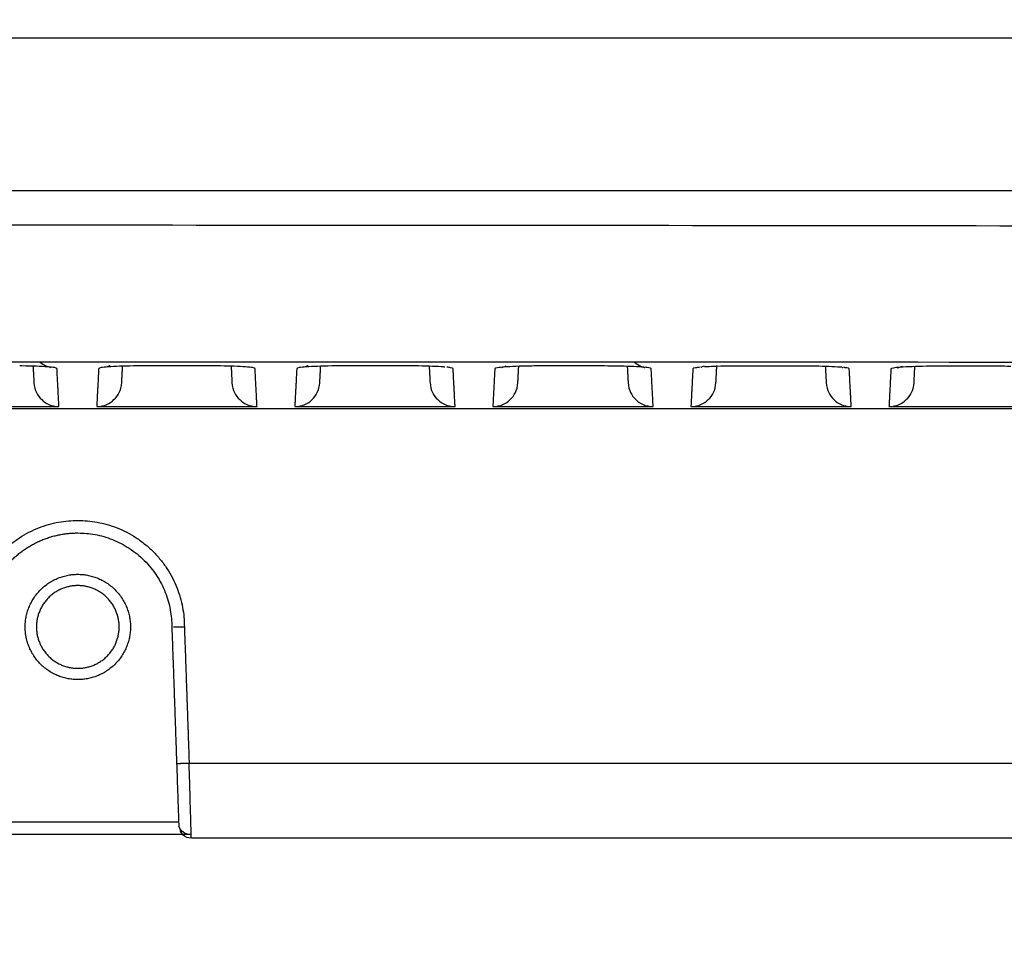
# Model space of a CAD drawing. Header units: millimetres. Extents: x 9946 to 11276, y -3292 to -1962.
# Tile 146 of 170: x 10934 to 10973, y -2225 to -2188. Entities that reach past the tile are written whole.
import ezdxf

# ---------------------------------------------------------------- set-up
doc = ezdxf.new("R2010")
doc.units = ezdxf.units.MM
doc.layers.add('ROXX NEO lite', color=7, linetype='Continuous', true_color=0x000000)
doc.dimstyles.get("Standard").update_dxf_attribs({"dimscale": 10, "dimtxt": 2.5, "dimasz": 3, "dimexe": 1, "dimexo": 0.5, "dimgap": 0.8, "dimtad": 1, "dimtoh": 1, "dimdec": 1, "dimzin": 1, "dimdsep": 46, "dimtxsty": 'Standard', "dimblk": 'OPEN90', "dimcen": 2.5, "dimadec": 1, "dimazin": 1, "dimtfac": 1, "dimtdec": 4, "dimtix": 1, "dimtofl": 0, "dimtmove": 1, "dimatfit": 3, "dimldrblk": 'OPEN90', "dimfxl": 1, "dimtolj": 1, "dimtzin": 1, "dimarcsym": 0})

# ---------------------------------------------------------------- blocks, each defined once
blk = doc.blocks.new('*D2')
at = {"layer": 'Defpoints', "color": 0}
for p in [(10752.196, -2185.885), (11119.696, -2185.885), (11119.696, -2408.445)]:
    blk.add_point(p, dxfattribs=at)
at = {"layer": 'ROXX NEO lite', "color": 0, "lineweight": -2}
for p, q in [((10752.196, -2191.886), (10752.196, -2411.446)), ((11119.696, -2191.886), (11119.696, -2411.446)), ((10758.197, -2408.445), (11113.695, -2408.445))]:
    blk.add_line(p, q, dxfattribs=at)
at = {"layer": 'ROXX NEO lite', "color": 0}
for points in [[(10758.197, -2407.445), (10758.197, -2409.445), (10752.196, -2408.445)], [(11113.695, -2409.445), (11113.695, -2407.445), (11119.696, -2408.445)]]:
    blk.add_solid(points, dxfattribs=at)
at = {"layer": 'ROXX NEO lite', "color": 0, "insert": (10935.946, -2401.544), "char_height": 9.0015, "attachment_point": 5}
blk.add_mtext('\\A1;367.5', dxfattribs=at)

msp = doc.modelspace()

# ---------------------------------------------------------------- linework, layer by layer
at = {"layer": 'ROXX NEO lite', "color": 18, "lineweight": -3, "true_color": 0x000000}
for points, knots in [([(10819.177, -2188.689), (10822.958, -2188.689), (10830.614, -2188.689), (10846.327, -2188.689), (10866.769, -2188.689), (10892.709, -2188.689), (10915.57, -2188.689), (10934.739, -2188.689), (10949.603, -2188.689), (10965.003, -2188.689), (10980.989, -2188.689), (10994.849, -2188.689), (11006.297, -2188.689), (11015.076, -2188.689), (11022.566, -2188.689), (11028.671, -2188.689), (11033.308, -2188.689), (11038.006, -2188.689), (11041.973, -2188.689), (11045.18, -2188.689), (11047.198, -2188.689), (11048.822, -2188.689), (11050.04, -2188.689), (11051.072, -2188.689), (11051.862, -2188.689), (11052.303, -2188.689), (11052.476, -2188.689)], [-233.575235, -233.575235, -233.575235, -233.575235, -218.976819, -204.378364, -175.181454, -145.984544, -116.787634, -102.189179, -87.590724, -72.99227, -58.393815, -43.79536, -36.496132, -29.196905, -21.897677, -18.248064, -14.59845, -10.948836, -7.299222, -5.474416, -3.649609, -2.737205, -1.824802, -0.912398, -0.456197, -0.020675, -0.020675, -0.020675, -0.020675]), ([(11055.622, -2194.789), (11015.885, -2194.789), (10935.835, -2194.79), (10855.79, -2194.789), (10816.055, -2194.789)], [-239.897722, -239.897722, -239.897722, -239.897722, -119.948782, 0, 0, 0, 0]), ([(10935.006, -2201.876), (10935.006, -2201.864), (10934.937, -2201.843), (10934.646, -2201.813), (10934.197, -2201.79), (10933.785, -2201.779), (10933.553, -2201.775), (10933.52, -2201.775)], [0, 0, 0, 0, 0.635816, 1.271633, 1.907449, 2.543266, 2.64858, 2.64858, 2.64858, 2.64858]), ([(10934.327, -2201.608), (10934.332, -2201.613), (10934.338, -2201.618), (10934.343, -2201.623), (10934.513, -2201.772), (10934.718, -2201.826), (10934.747, -2201.832)], [1.304696, 1.304696, 1.304696, 1.304696, 1.3280717, 1.3280717, 1.3280717, 2.0561958, 2.0561958, 2.0561958, 2.0561958]), ([(10942.906, -2201.876), (10942.906, -2201.864), (10942.837, -2201.843), (10942.548, -2201.813), (10942.101, -2201.79), (10941.69, -2201.779), (10941.459, -2201.775), (10941.425, -2201.775)], [0, 0, 0, 0, 0.63419, 1.26838, 1.90257, 2.53676, 2.643063, 2.643063, 2.643063, 2.643063]), ([(10950.481, -2201.821), (10950.462, -2201.819), (10950.325, -2201.809), (10950.005, -2201.792), (10949.595, -2201.781), (10949.364, -2201.777), (10949.33, -2201.777)], [1.162632, 1.162632, 1.162632, 1.162632, 1.265127, 1.897691, 2.530255, 2.637562, 2.637562, 2.637562, 2.637562]), ([(10950.806, -2201.878), (10950.806, -2201.866), (10950.751, -2201.849), (10950.616, -2201.833), (10950.555, -2201.827)], [0, 0, 0, 0, 0.632564, 1.016131, 1.016131, 1.016131, 1.016131]), ([(10958.707, -2201.881), (10958.706, -2201.87), (10958.638, -2201.849), (10958.351, -2201.819), (10957.909, -2201.796), (10957.501, -2201.785), (10957.27, -2201.781), (10957.236, -2201.78)], [0, 0, 0, 0, 0.630938, 1.261875, 1.892813, 2.523751, 2.632078, 2.632078, 2.632078, 2.632078]), ([(10958.035, -2201.621), (10958.038, -2201.624), (10958.041, -2201.626), (10958.044, -2201.628), (10958.212, -2201.776), (10958.416, -2201.831), (10958.447, -2201.837)], [1.3165417, 1.3165417, 1.3165417, 1.3165417, 1.3280144, 1.3280144, 1.3280144, 2.0504926, 2.0504926, 2.0504926, 2.0504926]), ([(10960.658, -2201.831), (10960.582, -2201.838), (10960.43, -2201.855), (10960.371, -2201.873), (10960.37, -2201.885)], [2.112118, 2.112118, 2.112118, 2.112118, 2.5628, 3.2035, 3.2035, 3.2035, 3.2035]), ([(10962.402, -2201.78), (10962.183, -2201.78), (10961.768, -2201.783), (10961.229, -2201.797), (10960.948, -2201.811), (10960.839, -2201.818)], [0, 0, 0, 0, 0.6407, 1.2814, 1.796161, 1.796161, 1.796161, 1.796161]), ([(10966.307, -2201.831), (10966.282, -2201.829), (10966.14, -2201.818), (10965.813, -2201.801), (10965.406, -2201.79), (10965.175, -2201.786), (10965.141, -2201.786)], [1.113377, 1.113377, 1.113377, 1.113377, 1.258623, 1.887935, 2.517247, 2.62661, 2.62661, 2.62661, 2.62661]), ([(10966.607, -2201.886), (10966.606, -2201.875), (10966.554, -2201.858), (10966.426, -2201.843), (10966.372, -2201.837)], [0, 0, 0, 0, 0.6293117, 0.9819628, 0.9819628, 0.9819628, 0.9819628]), ([(10934.087, -2202.443), (10934.104, -2202.759), (10934.358, -2203.16), (10934.769, -2203.395), (10935.086, -2203.395)], [0, 0, 0, 0, 0.791334, 1.582667, 1.582667, 1.582667, 1.582667]), ([(10941.987, -2202.443), (10942.004, -2202.759), (10942.258, -2203.16), (10942.669, -2203.395), (10942.986, -2203.395)], [0, 0, 0, 0, 0.791334, 1.582667, 1.582667, 1.582667, 1.582667]), ([(10949.887, -2202.443), (10949.904, -2202.759), (10950.158, -2203.16), (10950.569, -2203.395), (10950.886, -2203.395)], [0, 0, 0, 0, 0.791334, 1.582667, 1.582667, 1.582667, 1.582667]), ([(10957.787, -2202.443), (10957.804, -2202.759), (10958.058, -2203.16), (10958.469, -2203.395), (10958.786, -2203.395)], [0, 0, 0, 0, 0.791334, 1.582667, 1.582667, 1.582667, 1.582667]), ([(10965.687, -2202.443), (10965.704, -2202.759), (10965.958, -2203.16), (10966.369, -2203.395), (10966.686, -2203.395)], [0, 0, 0, 0, 0.791334, 1.582667, 1.582667, 1.582667, 1.582667]), ([(10940.366, -2220.618), (10940.366, -2220.618), (10940.363, -2220.539), (10940.352, -2220.151), (10940.332, -2219.471), (10940.307, -2218.597), (10940.288, -2217.944), (10940.278, -2217.618)], [-4.768616, -4.768616, -4.768616, -4.768616, -3.958442, -2.968831, -1.979221, -0.98961, -0.000278, -0.000278, -0.000278, -0.000278])]:
    msp.add_open_spline(points, degree=3, knots=knots, dxfattribs=at)
for points, degree in [([(10815.256, -2196.189), (10835.326, -2196.188), (10875.487, -2196.231), (10935.838, -2196.113), (10996.19, -2196.231), (11036.35, -2196.188), (11056.42, -2196.189)], 3), ([(10816.719, -2201.742), (10843.186, -2201.682), (10896.11, -2201.603), (10975.567, -2201.603), (11028.492, -2201.682), (11054.956, -2201.742)], 3), ([(10934.053, -2201.787), (10934.07, -2202.115), (10934.087, -2202.443)], 2), ([(10935.086, -2203.395), (10935.046, -2202.635), (10935.006, -2201.876)], 2), ([(10936.671, -2201.876), (10936.631, -2202.635), (10936.591, -2203.395)], 2), ([(10938.679, -2201.771), (10938.461, -2201.771), (10938.05, -2201.774), (10937.48, -2201.79), (10937.031, -2201.813), (10936.74, -2201.843), (10936.671, -2201.864), (10936.671, -2201.876)], 3), ([(10937.59, -2202.443), (10937.608, -2202.106), (10937.625, -2201.769)], 2), ([(10940.906, -2201.771), (10939.792, -2201.771), (10938.679, -2201.771)], 2), ([(10941.425, -2201.776), (10941.257, -2201.774), (10941.081, -2201.773), (10940.906, -2201.773)], 3), ([(10941.953, -2201.787), (10941.97, -2202.115), (10941.987, -2202.443)], 2), ([(10942.986, -2203.395), (10942.946, -2202.635), (10942.906, -2201.876)], 2), ([(10944.571, -2201.877), (10944.531, -2202.636), (10944.491, -2203.395)], 2), ([(10946.587, -2201.772), (10946.369, -2201.772), (10945.956, -2201.776), (10945.384, -2201.791), (10944.933, -2201.814), (10944.64, -2201.844), (10944.571, -2201.866), (10944.571, -2201.877)], 3), ([(10945.49, -2202.443), (10945.507, -2202.115), (10945.524, -2201.788)], 2), ([(10948.814, -2201.773), (10947.7, -2201.773), (10946.587, -2201.772)], 2), ([(10949.33, -2201.778), (10949.163, -2201.776), (10948.988, -2201.775), (10948.814, -2201.774)], 3), ([(10949.853, -2201.789), (10949.87, -2202.116), (10949.887, -2202.443)], 2), ([(10950.886, -2203.395), (10950.846, -2202.636), (10950.806, -2201.878)], 2), ([(10952.47, -2201.88), (10952.431, -2202.637), (10952.391, -2203.395)], 2), ([(10954.495, -2201.775), (10954.276, -2201.775), (10953.862, -2201.779), (10953.287, -2201.794), (10952.834, -2201.817), (10952.54, -2201.847), (10952.471, -2201.869), (10952.47, -2201.88)], 3), ([(10952.746, -2201.834), (10952.777, -2201.828), (10952.843, -2201.811), (10952.928, -2201.768)], 3), ([(10953.39, -2202.443), (10953.407, -2202.117), (10953.424, -2201.791)], 2), ([(10956.722, -2201.777), (10955.608, -2201.776), (10954.495, -2201.775)], 2), ([(10957.236, -2201.782), (10957.069, -2201.779), (10956.895, -2201.778), (10956.721, -2201.778)], 3), ([(10957.753, -2201.792), (10957.77, -2202.118), (10957.787, -2202.443)], 2), ([(10958.786, -2203.395), (10958.746, -2202.638), (10958.707, -2201.881)], 2), ([(10960.37, -2201.885), (10960.331, -2202.64), (10960.291, -2203.395)], 2), ([(10960.704, -2201.824), (10960.737, -2201.813), (10960.779, -2201.797), (10960.827, -2201.773)], 3), ([(10961.29, -2202.443), (10961.308, -2202.102), (10961.326, -2201.76)], 2), ([(10964.63, -2201.782), (10963.516, -2201.781), (10962.402, -2201.78)], 2), ([(10965.141, -2201.787), (10964.975, -2201.785), (10964.802, -2201.783), (10964.629, -2201.783)], 3), ([(10965.653, -2201.797), (10965.67, -2202.12), (10965.687, -2202.443)], 2), ([(10966.329, -2201.838), (10966.337, -2201.84), (10966.343, -2201.842), (10966.347, -2201.842)], 3), ([(10966.686, -2203.395), (10966.646, -2202.64), (10966.607, -2201.886)], 2), ([(10968.27, -2201.891), (10968.23, -2202.643), (10968.191, -2203.395)], 2), ([(10970.31, -2201.786), (10970.09, -2201.786), (10969.674, -2201.789), (10969.094, -2201.804), (10968.637, -2201.828), (10968.341, -2201.858), (10968.27, -2201.88), (10968.27, -2201.891)], 3), ([(10968.527, -2201.848), (10968.527, -2201.849), (10968.61, -2201.839), (10968.727, -2201.779)], 3), ([(10969.19, -2202.443), (10969.207, -2202.115), (10969.224, -2201.788)], 2), ([(10972.538, -2201.789), (10971.424, -2201.787), (10970.31, -2201.786)], 2), ([(10973.046, -2201.794), (10972.882, -2201.791), (10972.709, -2201.79), (10972.537, -2201.79)], 3), ([(10936.591, -2203.395), (10936.908, -2203.395), (10937.319, -2203.16), (10937.573, -2202.759), (10937.59, -2202.443)], 3), ([(10944.491, -2203.395), (10944.808, -2203.395), (10945.219, -2203.16), (10945.473, -2202.759), (10945.49, -2202.443)], 3), ([(10952.391, -2203.395), (10952.708, -2203.395), (10953.119, -2203.16), (10953.373, -2202.759), (10953.39, -2202.443)], 3), ([(10960.291, -2203.395), (10960.608, -2203.395), (10961.019, -2203.16), (10961.273, -2202.759), (10961.29, -2202.443)], 3), ([(10968.191, -2203.395), (10968.508, -2203.395), (10968.919, -2203.16), (10969.173, -2202.759), (10969.19, -2202.443)], 3), ([(10999.766, -2203.489), (10931.868, -2203.489), (10863.97, -2203.489)], 2), ([(10928.691, -2203.395), (10931.888, -2203.395), (10935.086, -2203.395)], 2), ([(10936.591, -2203.395), (10939.788, -2203.395), (10942.986, -2203.395)], 2), ([(10944.491, -2203.395), (10947.688, -2203.395), (10950.886, -2203.395)], 2), ([(10952.391, -2203.395), (10955.588, -2203.395), (10958.786, -2203.395)], 2), ([(10960.291, -2203.395), (10963.488, -2203.395), (10966.686, -2203.395)], 2), ([(10968.191, -2203.395), (10971.388, -2203.395), (10974.586, -2203.395)], 2), ([(10939.588, -2212.189), (10939.684, -2214.912), (10939.779, -2217.636)], 2), ([(10939.655, -2212.188), (10939.699, -2212.187), (10939.827, -2212.185), (10940.001, -2212.182), (10940.088, -2212.18)], 3), ([(10940.088, -2212.18), (10940.183, -2214.899), (10940.278, -2217.618)], 2), ([(10940.278, -2217.618), (11004.658, -2217.618), (11069.038, -2217.618)], 2), ([(10939.86, -2219.974), (10935.838, -2219.974), (10931.817, -2219.974)], 2)]:
    msp.add_open_spline(points, degree=degree, dxfattribs=at)
for points, weights in [([(10937.125, -2201.766), (10937.067, -2201.796), (10937.006, -2201.818)], [0.880721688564, 0.889106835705, 0.901386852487]), ([(10945.025, -2201.768), (10944.967, -2201.797), (10944.906, -2201.819)], [0.880721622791, 0.88910709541, 0.901387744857]), ([(10931.588, -2212.18), (10931.597, -2207.935), (10935.842, -2207.939)], [1, 0.707524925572, 1]), ([(10935.842, -2207.939), (10940.079, -2207.943), (10940.088, -2212.18)], [1, 0.708184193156, 1]), ([(10935.842, -2208.439), (10939.588, -2208.442), (10939.588, -2212.189)], [1, 0.707436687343, 1]), ([(10939.779, -2217.636), (10939.866, -2220.134), (10939.866, -2220.136)], [1, 0.707241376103, 1]), ([(10939.92, -2220.34), (10939.95, -2220.4), (10939.996, -2220.45)], [0.883841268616, 0.864337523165, 0.860568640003])]:
    msp.add_rational_spline(points, weights, degree=2, dxfattribs=at)
for points, weights, knots in [([(10932.088, -2212.189), (10932.088, -2210.635), (10933.188, -2209.536), (10934.288, -2208.438), (10935.842, -2208.439)], [1, 0.923790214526, 1, 0.923790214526, 1], [-5.893986, -5.893986, -5.893986, -2.946993, -2.946993, 0, 0, 0]), ([(10933.738, -2212.189), (10933.738, -2210.089), (10935.838, -2210.089), (10937.938, -2210.089), (10937.938, -2212.189)], [1, 0.707106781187, 1, 0.707106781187, 1], [0, 0, 0, 3.298672, 3.298672, 6.597345, 6.597345, 6.597345]), ([(10937.488, -2212.189), (10937.488, -2210.539), (10935.838, -2210.539), (10934.188, -2210.539), (10934.188, -2212.189)], [1, 0.707106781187, 1, 0.707106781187, 1], [-5.183628, -5.183628, -5.183628, -2.591814, -2.591814, 0, 0, 0]), ([(10937.938, -2212.189), (10937.938, -2214.289), (10935.838, -2214.289), (10933.738, -2214.289), (10933.738, -2212.189)], [1, 0.707106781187, 1, 0.707106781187, 1], [0, 0, 0, 3.298672, 3.298672, 6.597345, 6.597345, 6.597345]), ([(10934.188, -2212.189), (10934.188, -2213.839), (10935.838, -2213.839), (10937.488, -2213.839), (10937.488, -2212.189)], [1, 0.707106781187, 1, 0.707106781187, 1], [-5.183628, -5.183628, -5.183628, -2.591814, -2.591814, 0, 0, 0]), ([(10939.779, -2217.636), (10939.779, -2217.636), (10939.925, -2217.631), (10940.071, -2217.626), (10940.278, -2217.618)], [1, 0.923875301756, 1, 0.923875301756, 1], [-0.785388, -0.785388, -0.785388, -0.392694, -0.392694, 0, 0, 0])]:
    msp.add_rational_spline(points, weights, degree=2, knots=knots, dxfattribs=at)
at = {"layer": 'ROXX NEO lite', "color": 18, "true_color": 0x000000}
for points, knots in [([(10940.366, -2220.618), (10940.24, -2220.618), (10940.118, -2220.571), (10940.025, -2220.484), (10939.999, -2220.46), (10939.866, -2220.141), (10939.866, -2220.136)], [0.0177345, 0.0177345, 0.0177345, 0.0177345, 0.402872, 0.402872, 0.402872, 0.803129, 0.803129, 0.803129, 0.803129]), ([(10940.366, -2220.618), (10940.24, -2220.618), (10940.118, -2220.571), (10940.025, -2220.484), (10939.999, -2220.46), (10939.866, -2220.141), (10939.866, -2220.136)], [0.0177345, 0.0177345, 0.0177345, 0.0177345, 0.402872, 0.402872, 0.402872, 0.803129, 0.803129, 0.803129, 0.803129]), ([(10940.318, -2220.474), (10940.266, -2220.473), (10940.153, -2220.451), (10940.021, -2220.372), (10939.956, -2220.293), (10939.934, -2220.258)], [-0.9004088, -0.9004088, -0.9004088, -0.9004088, -0.7130103, -0.4753402, -0.3184344, -0.3184344, -0.3184344, -0.3184344]), ([(10940.318, -2220.474), (10940.266, -2220.473), (10940.153, -2220.451), (10940.021, -2220.372), (10939.956, -2220.293), (10939.934, -2220.258)], [-0.9004088, -0.9004088, -0.9004088, -0.9004088, -0.7130103, -0.4753402, -0.3184344, -0.3184344, -0.3184344, -0.3184344])]:
    msp.add_open_spline(points, degree=3, knots=knots, dxfattribs=at)
for points in [[(10940.318, -2220.473), (10935.847, -2220.473), (10931.376, -2220.473)], [(10940.318, -2220.473), (10935.847, -2220.473), (10931.376, -2220.473)], [(11069.038, -2220.618), (11004.702, -2220.618), (10940.366, -2220.618)], [(11069.038, -2220.618), (11004.702, -2220.618), (10940.366, -2220.618)]]:
    msp.add_open_spline(points, degree=2, dxfattribs=at)

# ---------------------------------------------------------------- dimensions: what is measured, and where the dimension line sits
at = {"layer": 'ROXX NEO lite', "color": 5, "true_color": 0x0000ff}
dim = msp.add_linear_dim(base=(11119.696, -2408.445), p1=(10752.196, -2185.885), p2=(11119.696, -2185.885), dimstyle='Standard', override={"dimscale": 3.0005, "dimtxt": 3, "dimasz": 2, "dimexe": 1, "dimexo": 2, "dimgap": 0.8, "dimtad": 1, "dimtih": 0, "dimtoh": 0, "dimdec": 1, "dimlfac": 1, "dimzin": 1, "dimtxsty": 'Standard', "dimsah": 0, "dimcen": 2.5, "dimadec": 1, "dimazin": 1, "dimtix": 0, "dimtmove": 0, "dimtzin": 1}, dxfattribs=at)
dim.commit()
dim.dimension.update_dxf_attribs({"geometry": '*D2', "text_midpoint": (10935.946, -2401.544)})

doc.saveas('drawing.dxf')
